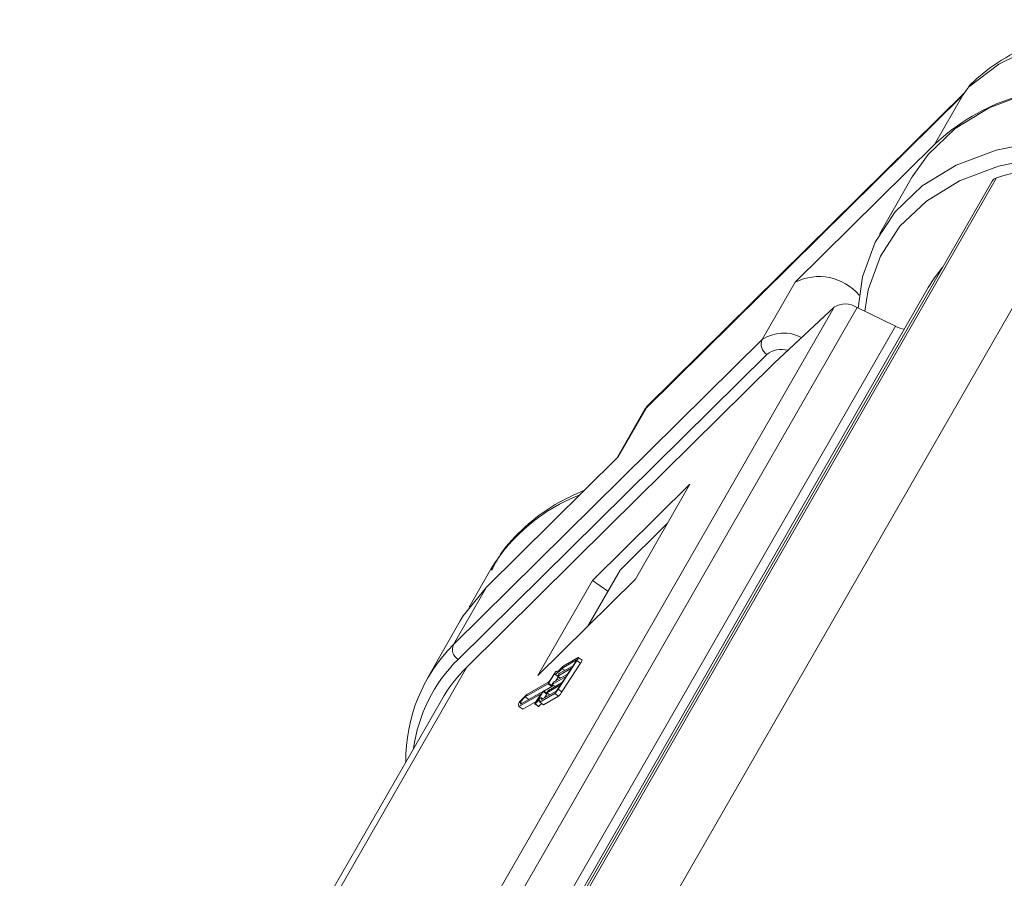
# Model space of a CAD drawing. Header units: millimetres. Extents: x 2517 to 3439, y -761 to -109.
# Tile 25 of 49: x 3020 to 3054, y -184 to -154. Entities that reach past the tile are written whole.
import ezdxf

# ---------------------------------------------------------------- set-up
doc = ezdxf.new("R2010")
doc.units = ezdxf.units.MM

msp = doc.modelspace()

# ---------------------------------------------------------------- linework, layer by layer
at = {"color": 7, "linetype": 'Continuous', "lineweight": 15}
for p, q in [((3052.659, -156.694), (3041.713, -167.501)), ((3052.722, -156.605), (3041.736, -167.451)), ((3052.659, -156.694), (3051.683, -158.393)), ((3051.683, -158.393), (3046.861, -163.154)), ((3041.215, -186.934), (3057.231, -159.056)), ((3053.818, -159.551), (3037.866, -187.317)), ((3050.91, -159.515), (3049.771, -161.497)), ((3053.665, -159.665), (3037.767, -187.338)), ((3051.464, -163.337), (3037.661, -187.362)), ((3045.722, -165.136), (3046.861, -163.154)), ((3032.235, -191.809), (3048.204, -164.016)), ((3048.204, -164.016), (3046.146, -165.937)), ((3049.003, -164.03), (3034.937, -188.513)), ((3050.325, -164.679), (3049.003, -164.03)), ((3037.229, -187.474), (3050.325, -164.679)), ((3035.051, -175.671), (3045.722, -165.136)), ((3045.883, -165.648), (3035.213, -176.183)), ((3046.146, -165.937), (3040.421, -171.59)), ((3041.667, -167.541), (3040.683, -169.253)), ((3041.713, -167.501), (3040.737, -169.2)), ((3041.695, -167.511), (3041.67, -167.543)), ((3036.19, -173.689), (3040.737, -169.2)), ((3043.227, -170.131), (3039.859, -173.456)), ((3041.339, -173.415), (3043.227, -170.131)), ((3042.45, -171.483), (3040.808, -173.104)), ((3040.421, -171.59), (3035.515, -176.45)), ((3036.349, -173.07), (3035.598, -174.376)), ((3039.697, -175.036), (3040.808, -173.104)), ((3037.971, -176.741), (3041.339, -173.415)), ((3039.859, -173.456), (3037.971, -176.741)), ((3040.39, -173.83), (3039.859, -173.456)), ((3036.19, -173.689), (3035.051, -175.671)), ((3035.289, -174.854), (3034.15, -176.837)), ((3038.672, -177.213), (3039.317, -176.223)), ((3039.305, -176.205), (3038.795, -176.499)), ((3039.359, -176.122), (3038.841, -176.421)), ((3039.184, -176.403), (3039.291, -176.238)), ((3039.305, -176.205), (3039.308, -176.207)), ((3039.317, -176.223), (3039.447, -176.315)), ((3039.496, -176.212), (3039.366, -176.121)), ((3020.58, -202.445), (3035.515, -176.45)), ((3038.635, -176.61), (3038.606, -176.589)), ((3038.607, -176.591), (3038.634, -176.61)), ((3039.13, -176.486), (3038.656, -176.759)), ((3038.71, -176.676), (3039.184, -176.403)), ((3038.795, -176.499), (3038.896, -176.569)), ((3038.802, -177.305), (3039.447, -176.315)), ((3038.995, -176.692), (3039.13, -176.486)), ((3038.549, -176.686), (3038.342, -177.005)), ((3038.564, -176.639), (3038.369, -176.937)), ((3038.942, -176.775), (3038.468, -177.048)), ((3038.522, -176.965), (3038.995, -176.692)), ((3038.555, -176.693), (3038.685, -176.785)), ((3038.678, -176.78), (3038.578, -176.933)), ((3038.655, -176.759), (3038.756, -176.83)), ((3038.656, -176.759), (3038.757, -176.83)), ((3038.663, -176.742), (3038.69, -176.701)), ((3038.807, -176.981), (3038.942, -176.775)), ((3037.373, -177.73), (3038.16, -177.277)), ((3038.322, -177.029), (3037.534, -177.483)), ((3038.349, -176.962), (3037.583, -177.403)), ((3038.096, -177.571), (3038.606, -177.277)), ((3038.291, -177.368), (3038.161, -177.276)), ((3038.451, -177.12), (3038.17, -177.282)), ((3038.753, -177.063), (3038.28, -177.336)), ((3038.287, -177.319), (3038.314, -177.278)), ((3038.322, -177.029), (3038.451, -177.12)), ((3038.334, -177.254), (3038.807, -176.981)), ((3038.342, -177.005), (3038.471, -177.096)), ((3038.467, -177.048), (3038.568, -177.119)), ((3038.468, -177.048), (3038.569, -177.118)), ((3038.491, -177.065), (3038.471, -177.096)), ((3038.475, -177.031), (3038.502, -176.99)), ((3038.646, -177.228), (3038.753, -177.063)), ((3038.672, -177.213), (3038.802, -177.305)), ((3034.636, -177.589), (3020.061, -202.958)), ((3037.314, -177.816), (3038.087, -177.37)), ((3037.583, -177.403), (3037.348, -177.644)), ((3037.534, -177.483), (3037.361, -177.66)), ((3037.534, -177.483), (3037.655, -177.568)), ((3038.087, -177.37), (3037.879, -177.689)), ((3038.153, -177.293), (3037.945, -177.612)), ((3038.034, -177.658), (3038.552, -177.36)), ((3038.136, -177.548), (3038.092, -177.517)), ((3038.153, -177.293), (3038.283, -177.385)), ((3038.164, -177.75), (3038.682, -177.451)), ((3038.283, -177.385), (3038.201, -177.51)), ((3038.279, -177.337), (3038.379, -177.408)), ((3038.28, -177.336), (3038.38, -177.407)), ((3038.552, -177.36), (3038.682, -177.451)), ((3037.298, -177.72), (3037.314, -177.816)), ((3037.314, -177.816), (3037.444, -177.907)), ((3037.361, -177.66), (3037.373, -177.73)), ((3037.361, -177.66), (3037.422, -177.702)), ((3037.444, -177.907), (3037.913, -177.636)), ((3037.862, -177.724), (3037.992, -177.815)), ((3037.873, -177.716), (3038.003, -177.807)), ((3038.034, -177.658), (3038.164, -177.75))]:
    msp.add_line(p, q, dxfattribs=at)
at = {"color": 7, "linetype": 'Continuous', "lineweight": 15, "flags": 128}
for points in [[(3066.679, -155.862), (3065.81, -155.542), (3063.834, -154.947), (3061.893, -154.548), (3060.023, -154.352), (3058.257, -154.363), (3056.629, -154.582), (3055.169, -155.002), (3053.902, -155.618), (3052.853, -156.418)], [(3050.91, -159.515), (3051.453, -158.738), (3052.393, -157.846), (3053.565, -157.133), (3054.945, -156.612), (3056.509, -156.295), (3058.226, -156.186)], [(3049.038, -164.047), (3049.191, -162.975), (3049.622, -161.776), (3050.314, -160.721), (3051.254, -159.828), (3052.426, -159.115), (3053.806, -158.595), (3055.37, -158.277), (3056.479, -158.182)], [(3057.089, -158.733), (3055.414, -158.84), (3053.889, -159.15), (3052.544, -159.657), (3051.401, -160.352), (3050.484, -161.222), (3049.809, -162.252), (3049.389, -163.421), (3049.265, -164.159)], [(3051.958, -162.636), (3051.651, -163.04), (3051.464, -163.337)], [(3035.289, -174.854), (3035.393, -174.68), (3036.19, -173.689)], [(3039.291, -176.238), (3039.296, -176.231), (3039.301, -176.223), (3039.304, -176.217), (3039.306, -176.211), (3039.308, -176.207), (3039.308, -176.205), (3039.307, -176.204), (3039.305, -176.205)], [(3039.317, -176.223), (3039.332, -176.2), (3039.345, -176.178), (3039.356, -176.158), (3039.363, -176.143), (3039.367, -176.131), (3039.368, -176.123), (3039.365, -176.12), (3039.359, -176.122)], [(3038.795, -176.499), (3038.746, -176.553), (3038.701, -176.599), (3038.661, -176.637), (3038.626, -176.665), (3038.597, -176.685), (3038.575, -176.695), (3038.559, -176.695), (3038.549, -176.686)], [(3038.841, -176.421), (3038.79, -176.477), (3038.745, -176.524), (3038.704, -176.562), (3038.67, -176.59), (3038.643, -176.607), (3038.623, -176.612), (3038.611, -176.607), (3038.607, -176.591)], [(3038.656, -176.759), (3038.655, -176.759), (3038.655, -176.759), (3038.655, -176.758), (3038.656, -176.756), (3038.657, -176.753), (3038.659, -176.75), (3038.661, -176.746), (3038.663, -176.742)], [(3038.696, -176.788), (3038.688, -176.787), (3038.685, -176.785)], [(3038.16, -177.277), (3038.161, -177.276), (3038.162, -177.277), (3038.162, -177.278), (3038.161, -177.28), (3038.16, -177.283), (3038.158, -177.286), (3038.156, -177.289), (3038.153, -177.293)], [(3038.468, -177.048), (3038.467, -177.048), (3038.467, -177.047), (3038.467, -177.046), (3038.467, -177.044), (3038.469, -177.042), (3038.47, -177.038), (3038.472, -177.035), (3038.475, -177.031)], [(3037.873, -177.716), (3037.917, -177.672), (3037.955, -177.637), (3037.987, -177.613), (3038.012, -177.6), (3038.029, -177.598), (3038.039, -177.607), (3038.04, -177.628), (3038.034, -177.658)], [(3037.945, -177.612), (3037.986, -177.574), (3038.02, -177.545), (3038.049, -177.525), (3038.072, -177.515), (3038.088, -177.515), (3038.098, -177.524), (3038.1, -177.543), (3038.096, -177.571)], [(3038.28, -177.336), (3038.279, -177.337), (3038.278, -177.336), (3038.278, -177.335), (3038.279, -177.333), (3038.28, -177.33), (3038.282, -177.327), (3038.284, -177.323), (3038.287, -177.319)], [(3037.879, -177.689), (3037.873, -177.699), (3037.867, -177.708), (3037.864, -177.716), (3037.862, -177.721), (3037.862, -177.723), (3037.864, -177.723), (3037.868, -177.721), (3037.873, -177.716)]]:
    msp.add_lwpolyline(points, dxfattribs=at)
at = {"color": 7, "linetype": 'Continuous', "lineweight": 15}
for centre, radius, start, end in [((3056.611, -163.617), 7.182, 107.4697, 133.3312), ((3047.682, -164.806), 1.845, 40.8142, 116.4528), ((3048.592, -164.647), 0.741, 56.355, 121.617), ((3050.748, -163.842), 0.938, 243.2168, 263.3203), ((3046.467, -166.283), 1.368, 63.2232, 123.0324), ((3046.096, -165.299), 0.408, 156.4555, 238.607), ((3046.386, -166.312), 0.833, 74.7559, 127.1387), ((3041.641, -176.277), 6.188, 111.0536, 148.7859), ((3039.046, -179.652), 5.64, 135.0994, 180.7738), ((3035.425, -175.834), 0.408, 156.4555, 238.607), ((3038.954, -179.978), 5.329, 134.5918, 172.3172), ((3039.327, -176.194), 0.17, 314.9508, 354.0047), ((3038.655, -176.677), 0.0984, 119.0583, 157.2778), ((3038.279, -176.884), 0.105, 312.0373, 329.3149), ((3038.78, -176.754), 0.105, 132.0373, 149.3149), ((3038.404, -177.332), 0.105, 132.0373, 149.3149), ((3038.251, -176.951), 0.105, 312.0373, 329.3149), ((3038.381, -177.042), 0.105, 312.0373, 329.3149), ((3038.592, -177.043), 0.105, 132.0373, 149.3149), ((3038.131, -176.892), 0.63, 312.0373, 329.3149), ((3038.465, -177.121), 0.21, 312.0373, 329.3149), ((3038.253, -177.36), 0.0385, 320.2249, 348.7307), ((3038.26, -176.983), 0.63, 312.0373, 329.3149), ((3037.506, -177.801), 0.223, 135.1984, 158.5971), ((3037.989, -177.799), 0.0164, 281.9097, 329.7585), ((3038.588, -178.339), 0.791, 127.3868, 137.7551)]:
    msp.add_arc(centre, radius, start, end, dxfattribs=at)
for centre, major_axis, ratio, start_param, end_param in [((3063.591, -170.016), (-13.489, 7.674), 0.580164, 5.495429, 5.789956), ((3054.221, -159.983), (-0.556, 0.316), 0.580164, 5.789956, 6.280746), ((3048.097, -185.311), (-13.463, 7.718), 0.581277, 6.123988, 6.282638)]:
    msp.add_ellipse(centre, major_axis=major_axis, ratio=ratio, start_param=start_param, end_param=end_param, dxfattribs=at)
for points, knots in [([(3066.835, -155.59), (3066.436, -155.436), (3065.424, -155.044), (3063.794, -154.6), (3061.979, -154.247), (3060.219, -154.081), (3058.54, -154.098), (3056.97, -154.305), (3055.533, -154.7), (3054.263, -155.284), (3053.435, -155.843), (3053.048, -156.21), (3052.973, -156.281)], [0, 0, 0, 0, 0.072966, 0.185239, 0.297688, 0.410358, 0.523266, 0.636365, 0.749401, 0.861896, 0.973199, 1, 1, 1, 1]), ([(3052.853, -156.418), (3052.842, -156.434), (3052.779, -156.525), (3052.713, -156.617), (3052.66, -156.693), (3052.659, -156.694)], [0, 0, 0, 0, 0.17537, 0.987913, 1, 1, 1, 1]), ([(3052.947, -156.31), (3052.931, -156.323), (3052.892, -156.353), (3052.866, -156.398), (3052.851, -156.424)], [0, 0, 0, 0, 0.4246956, 1, 1, 1, 1]), ([(3052.973, -156.281), (3052.964, -156.286), (3052.916, -156.319), (3052.881, -156.374), (3052.853, -156.418)], [0, 0, 0, 0, 0.180787, 1, 1, 1, 1]), ([(3041.713, -167.501), (3041.712, -167.501), (3041.71, -167.502), (3041.703, -167.505), (3041.695, -167.51), (3041.68, -167.521), (3041.676, -167.533), (3041.671, -167.544)], [0, 0, 0, 0, 0.025997, 0.104086, 0.361824, 0.455229, 1, 1, 1, 1]), ([(3041.713, -167.501), (3041.713, -167.5), (3041.713, -167.499), (3041.713, -167.498), (3041.714, -167.495), (3041.715, -167.491), (3041.716, -167.484), (3041.719, -167.476), (3041.724, -167.465), (3041.729, -167.456), (3041.735, -167.452), (3041.736, -167.452)], [0, 0, 0, 0, 0.027094, 0.035311, 0.091948, 0.156207, 0.265482, 0.451739, 0.571096, 0.9784, 1, 1, 1, 1]), ([(3039.585, -170.336), (3039.237, -170.493), (3038.467, -170.84), (3037.5, -171.595), (3036.763, -172.362), (3036.469, -172.913), (3036.37, -173.097)], [0, 0, 0, 0, 0.250063, 0.552201, 0.84956, 1, 1, 1, 1])]:
    msp.add_open_spline(points, degree=3, knots=knots, dxfattribs=at)

doc.saveas('drawing.dxf')
